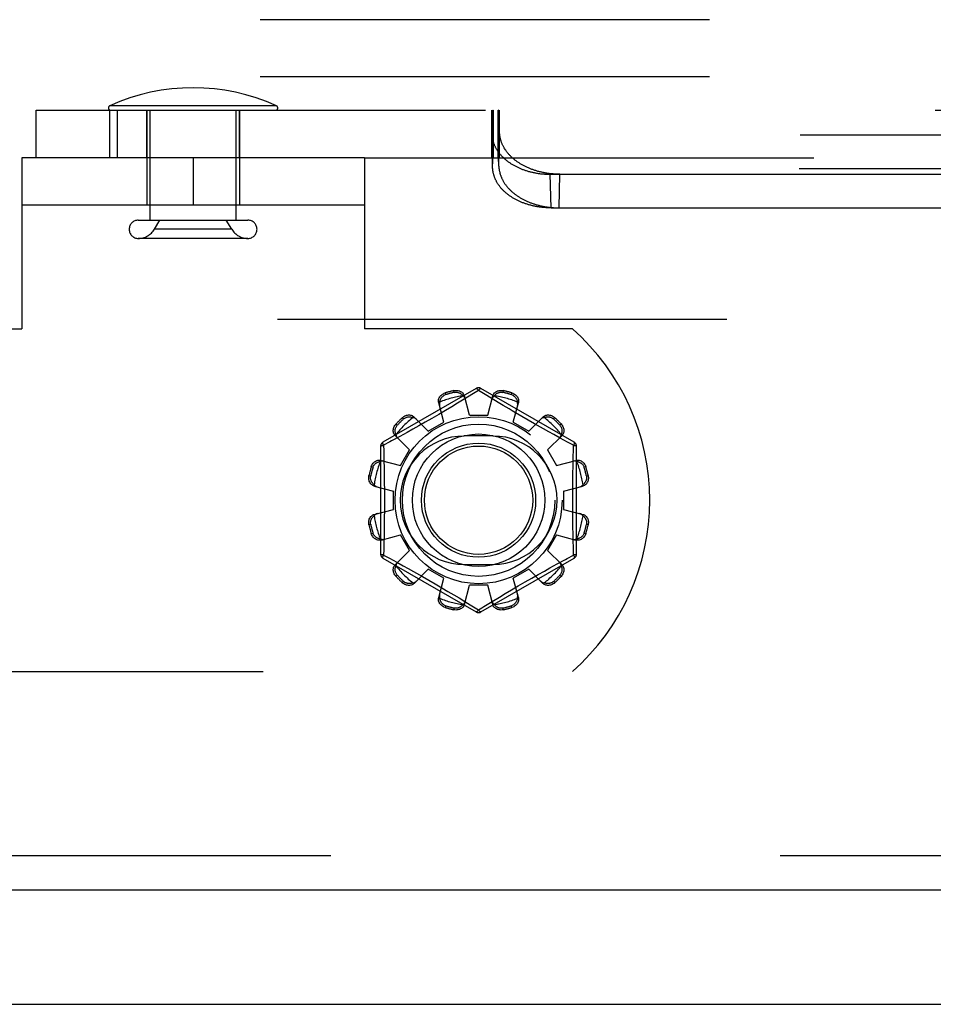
# Model space of a CAD drawing. Header units: inches. Extents: x 0 to 179, y 0 to 116.
# Tile 50 of 234: x 37.75 to 39.75, y 33.38 to 35.53. Entities that reach past the tile are written whole.
import ezdxf

# ---------------------------------------------------------------- set-up
doc = ezdxf.new("R2010")
doc.units = ezdxf.units.IN
doc.header["$LTSCALE"] = 9.842105
doc.header["$MEASUREMENT"] = 0
doc.linetypes.add('HIDDEN', pattern=[0.2, 0.1, -0.1])
doc.layers.get('0').update_dxf_attribs({"linetype": 'CONTINUOUS'})
for name, color, linetype in [('DEFAULT_2', 8, 'HIDDEN'), ('LEFTHAND_DOOR_ASSEMBLY', 7, 'CONTINUOUS'), ('SUBPANEL', 7, 'CONTINUOUS')]:
    doc.layers.add(name, color=color, linetype=linetype)

msp = doc.modelspace()

# ---------------------------------------------------------------- linework, layer by layer
at = {"color": 7, "linetype": 'Continuous'}
msp.add_line((32.7465, 33.3753), (80.6425, 33.3753), dxfattribs=at)
at = {"layer": 'DEFAULT_2', "color": 8, "linetype": 'HIDDEN'}
for p, q in [((38.315, 35.3429), (37.9498, 35.3429)), ((37.7886, 35.3333), (47.349, 35.3333)), ((37.7886, 35.2293), (37.7886, 35.3333)), ((37.9497, 35.3333), (37.9497, 35.2293)), ((37.9662, 35.3333), (37.9662, 35.2293)), ((38.0309, 35.2293), (38.0309, 35.3333)), ((38.0309, 35.3333), (38.0309, 35.2293)), ((38.0384, 35.0926), (38.0384, 35.3333)), ((38.2264, 35.0926), (38.2264, 35.3333)), ((38.2339, 35.3333), (38.2339, 35.2293)), ((38.2339, 35.2293), (38.2339, 35.3333)), ((38.7858, 35.3333), (38.7858, 35.2293)), ((38.7878, 35.3191), (38.7879, 35.3216)), ((38.7879, 35.3216), (38.788, 35.3232)), ((38.788, 35.3232), (38.7881, 35.3246)), ((38.7881, 35.3246), (38.7882, 35.3259)), ((38.7886, 35.3333), (38.7886, 35.2293)), ((38.7894, 35.2293), (38.7894, 35.3333)), ((38.7896, 35.3333), (38.7896, 35.2293)), ((38.7995, 35.3333), (38.7995, 35.2293)), ((38.8005, 35.3333), (38.8005, 35.2293)), ((38.8007, 35.2293), (38.8007, 35.3333)), ((38.8018, 35.3266), (38.8017, 35.3277)), ((38.8019, 35.3253), (38.8018, 35.3266)), ((38.802, 35.3239), (38.8019, 35.3253)), ((38.8021, 35.3224), (38.802, 35.3239)), ((38.8023, 35.32), (38.8021, 35.3224)), ((38.8023, 35.3333), (38.8023, 35.2293)), ((38.8024, 35.3173), (38.8023, 35.32)), ((38.7868, 35.2937), (38.7871, 35.3018)), ((38.7871, 35.3018), (38.7873, 35.3079)), ((38.7873, 35.3079), (38.7875, 35.3123)), ((38.7875, 35.3123), (38.7876, 35.3163)), ((38.7876, 35.3163), (38.7878, 35.3191)), ((38.8025, 35.3144), (38.8024, 35.3173)), ((38.8027, 35.3101), (38.8025, 35.3144)), ((38.8029, 35.3043), (38.8027, 35.3101)), ((38.8032, 35.2965), (38.8029, 35.3043)), ((38.7866, 35.2849), (38.7868, 35.2937)), ((38.7882, 35.2111), (38.7866, 35.2849)), ((38.7866, 35.2849), (38.7866, 35.2821)), ((38.7882, 35.2083), (38.7866, 35.2821)), ((46.3509, 35.2788), (38.7868, 35.2788)), ((38.8019, 35.2111), (38.8035, 35.2849)), ((38.8033, 35.2923), (38.8032, 35.2965)), ((38.8035, 35.2849), (38.8033, 35.2923)), ((38.5075, 35.2293), (37.7575, 35.2293)), ((37.7575, 35.2293), (37.7575, 34.8543)), ((38.031, 35.2293), (38.031, 35.1253)), ((38.1325, 35.2293), (38.1325, 35.1253)), ((38.234, 35.2293), (38.234, 35.1253)), ((38.5075, 35.2293), (47.349, 35.2293)), ((38.5075, 35.2293), (38.5075, 34.8543)), ((38.7882, 35.2111), (38.7883, 35.2149)), ((38.7883, 35.2149), (38.7884, 35.2177)), ((38.7884, 35.2177), (38.7885, 35.2201)), ((38.7885, 35.2201), (38.7886, 35.2218)), ((38.7886, 35.2218), (38.7887, 35.2233)), ((38.7887, 35.2233), (38.7887, 35.2242)), ((38.8013, 35.2255), (38.8012, 35.2262)), ((38.8013, 35.2247), (38.8013, 35.2255)), ((38.8014, 35.2238), (38.8013, 35.2247)), ((38.8015, 35.2228), (38.8014, 35.2238)), ((38.8015, 35.2213), (38.8015, 35.2228)), ((38.8016, 35.2195), (38.8015, 35.2213)), ((38.8017, 35.217), (38.8016, 35.2195)), ((38.8018, 35.2135), (38.8017, 35.217)), ((38.8019, 35.2111), (38.8018, 35.2135)), ((38.7882, 35.2085), (38.7882, 35.2111)), ((46.3492, 35.2052), (38.7884, 35.2052)), ((38.9146, 35.1931), (46.2231, 35.1931)), ((38.9162, 35.1195), (38.9146, 35.1931)), ((38.9339, 35.1195), (38.9355, 35.1931)), ((38.5075, 35.1253), (37.7575, 35.1253)), ((38.9162, 35.1195), (46.2215, 35.1195)), ((38.0124, 35.0926), (38.2524, 35.0926)), ((38.0476, 35.0726), (38.0596, 35.0926)), ((38.2171, 35.0726), (38.2051, 35.0926)), ((38.2171, 35.0726), (38.0476, 35.0726)), ((38.2524, 35.0526), (38.0124, 35.0526)), ((55.0485, 34.8753), (34.4445, 34.8753)), ((37.3017, 34.8543), (37.7575, 34.8543)), ((38.9632, 34.8543), (38.5075, 34.8543)), ((38.7525, 34.7241), (38.548, 34.6061)), ((38.7043, 34.7155), (38.7033, 34.7193)), ((38.7575, 34.7195), (38.7226, 34.6983)), ((38.7722, 34.7106), (38.7575, 34.7195)), ((38.967, 34.6061), (38.7625, 34.7241)), ((38.8116, 34.7193), (38.8106, 34.7155)), ((38.6844, 34.7142), (38.6854, 34.7105)), ((38.7226, 34.6983), (38.7114, 34.6915)), ((38.7375, 34.6653), (38.7264, 34.7076)), ((38.7851, 34.7027), (38.7722, 34.7106)), ((38.7775, 34.6653), (38.7885, 34.7076)), ((38.8002, 34.6935), (38.7851, 34.7027)), ((38.8295, 34.7105), (38.8305, 34.7142)), ((38.6818, 34.6504), (38.6702, 34.6925)), ((38.6851, 34.6758), (38.6704, 34.6672)), ((38.6989, 34.684), (38.6851, 34.6758)), ((38.7114, 34.6915), (38.6989, 34.684)), ((38.8117, 34.6866), (38.8002, 34.6935)), ((38.8244, 34.6791), (38.8117, 34.6866)), ((38.8331, 34.6504), (38.8447, 34.6925)), ((38.5933, 34.6573), (38.5906, 34.6601)), ((38.6471, 34.6304), (38.6165, 34.6615)), ((38.6555, 34.6585), (38.6407, 34.65)), ((38.6704, 34.6672), (38.6555, 34.6585)), ((38.7375, 34.6653), (38.7775, 34.6653)), ((38.8664, 34.6545), (38.8522, 34.6627)), ((38.8802, 34.6466), (38.8664, 34.6545)), ((38.8678, 34.6304), (38.8984, 34.6615)), ((38.9244, 34.6601), (38.9216, 34.6573)), ((38.5767, 34.6462), (38.5795, 34.6435)), ((38.6133, 34.6346), (38.6011, 34.6278)), ((38.6266, 34.642), (38.6133, 34.6346)), ((38.6407, 34.65), (38.6266, 34.642)), ((38.6471, 34.6304), (38.6818, 34.6504)), ((38.8331, 34.6504), (38.8678, 34.6304)), ((38.9115, 34.629), (38.8997, 34.6356)), ((38.9354, 34.6435), (38.9382, 34.6462)), ((38.6064, 34.5897), (38.5753, 34.6203)), ((38.6011, 34.6278), (38.5851, 34.6189)), ((38.7887, 34.62), (38.7262, 34.62)), ((38.9085, 34.5897), (38.9396, 34.6203)), ((38.9223, 34.6231), (38.9115, 34.629)), ((38.9365, 34.6153), (38.9223, 34.6231)), ((38.9524, 34.6066), (38.9365, 34.6153)), ((38.543, 34.5974), (38.543, 34.3613)), ((38.5633, 34.607), (38.5495, 34.5995)), ((38.5495, 34.5995), (38.5497, 34.5877)), ((38.5864, 34.555), (38.6064, 34.5897)), ((38.9085, 34.5897), (38.9285, 34.555)), ((38.9655, 34.5995), (38.9524, 34.6066)), ((38.972, 34.3613), (38.972, 34.5974)), ((38.5443, 34.5666), (38.5864, 34.555)), ((38.9285, 34.555), (38.9706, 34.5666)), ((38.5263, 34.5514), (38.5226, 34.5524)), ((38.9924, 34.5524), (38.9886, 34.5514)), ((38.5175, 34.5335), (38.5213, 34.5325)), ((38.9936, 34.5325), (38.9974, 34.5335)), ((38.5292, 34.5104), (38.5715, 34.4993)), ((38.9435, 34.4993), (38.9857, 34.5104)), ((38.5715, 34.4593), (38.5715, 34.4993)), ((38.9435, 34.4993), (38.9435, 34.4593)), ((38.5292, 34.4483), (38.5715, 34.4593)), ((38.9435, 34.4593), (38.9857, 34.4483)), ((38.5213, 34.4262), (38.5175, 34.4252)), ((38.9974, 34.4252), (38.9936, 34.4262)), ((38.5226, 34.4063), (38.5263, 34.4073)), ((38.5443, 34.3921), (38.5864, 34.4037)), ((38.6064, 34.369), (38.5864, 34.4037)), ((38.9285, 34.4037), (38.9085, 34.369)), ((38.9285, 34.4037), (38.9706, 34.3921)), ((38.9886, 34.4073), (38.9924, 34.4063)), ((38.9655, 34.3592), (38.9652, 34.371)), ((38.548, 34.3526), (38.7525, 34.2346)), ((38.5495, 34.3592), (38.5626, 34.3521)), ((38.5626, 34.3521), (38.5785, 34.3434)), ((38.5753, 34.3384), (38.6064, 34.369)), ((38.7625, 34.2346), (38.967, 34.3526)), ((38.9396, 34.3384), (38.9085, 34.369)), ((38.9516, 34.3517), (38.9655, 34.3592)), ((38.5785, 34.3434), (38.5926, 34.3356)), ((38.5926, 34.3356), (38.6034, 34.3297)), ((38.6034, 34.3297), (38.6152, 34.3231)), ((38.6165, 34.2972), (38.6471, 34.3283)), ((38.6818, 34.3083), (38.6471, 34.3283)), ((38.7262, 34.3387), (38.7887, 34.3387)), ((38.8678, 34.3283), (38.8331, 34.3083)), ((38.8984, 34.2972), (38.8678, 34.3283)), ((38.9016, 34.3241), (38.9138, 34.3309)), ((38.9138, 34.3309), (38.9298, 34.3398)), ((38.5795, 34.3152), (38.5767, 34.3124)), ((38.6347, 34.3121), (38.6485, 34.3042)), ((38.6702, 34.2662), (38.6818, 34.3083)), ((38.8447, 34.2662), (38.8331, 34.3083)), ((38.8594, 34.3002), (38.8742, 34.3087)), ((38.8742, 34.3087), (38.8883, 34.3167)), ((38.8883, 34.3167), (38.9016, 34.3241)), ((38.9382, 34.3124), (38.9354, 34.3152)), ((38.5906, 34.2986), (38.5933, 34.3014)), ((38.6485, 34.3042), (38.6627, 34.296)), ((38.6627, 34.296), (38.6769, 34.2877)), ((38.6769, 34.2877), (38.6905, 34.2796)), ((38.7264, 34.2511), (38.7375, 34.2933)), ((38.7775, 34.2933), (38.7375, 34.2933)), ((38.7885, 34.2511), (38.7775, 34.2933)), ((38.8298, 34.2829), (38.8445, 34.2915)), ((38.8445, 34.2915), (38.8594, 34.3002)), ((38.9216, 34.3014), (38.9244, 34.2986)), ((38.6905, 34.2796), (38.7032, 34.2721)), ((38.7032, 34.2721), (38.7147, 34.2652)), ((38.7147, 34.2652), (38.7298, 34.256)), ((38.7872, 34.2573), (38.8036, 34.2672)), ((38.8036, 34.2672), (38.8161, 34.2747)), ((38.8161, 34.2747), (38.8298, 34.2829)), ((38.6854, 34.2482), (38.6844, 34.2444)), ((38.7033, 34.2394), (38.7043, 34.2432)), ((38.7298, 34.256), (38.7427, 34.2481)), ((38.7427, 34.2481), (38.7575, 34.2392)), ((38.769, 34.2462), (38.7872, 34.2573)), ((38.8106, 34.2432), (38.8116, 34.2394)), ((38.8305, 34.2444), (38.8295, 34.2482)), ((37.3017, 34.1043), (38.9632, 34.1043))]:
    msp.add_line(p, q, dxfattribs=at)
for points in [[(38.7882, 35.3259), (38.7883, 35.3272), (38.7884, 35.3277), (38.7884, 35.3283), (38.7885, 35.3288), (38.7885, 35.3293), (38.7886, 35.3298), (38.7886, 35.3302), (38.7887, 35.3306), (38.7887, 35.331), (38.7888, 35.3313), (38.7888, 35.3316), (38.7888, 35.3319), (38.7889, 35.3322), (38.7889, 35.3324), (38.789, 35.3327), (38.789, 35.3328), (38.7891, 35.333), (38.7891, 35.3331), (38.7892, 35.3332), (38.7893, 35.3333), (38.7893, 35.3333), (38.7894, 35.3333)], [(38.8017, 35.3277), (38.8017, 35.3283), (38.8016, 35.3288), (38.8016, 35.3293), (38.8015, 35.3298), (38.8015, 35.3302), (38.8014, 35.3306), (38.8014, 35.331), (38.8013, 35.3313), (38.8013, 35.3316), (38.8012, 35.3319), (38.8012, 35.3322), (38.8011, 35.3324), (38.8011, 35.3327), (38.801, 35.3328), (38.801, 35.333), (38.8009, 35.3331), (38.8009, 35.3332), (38.8008, 35.3333), (38.8008, 35.3333), (38.8007, 35.3333)], [(38.7866, 35.2821), (38.7866, 35.2819), (38.7866, 35.2808), (38.7867, 35.2798), (38.7868, 35.2788)], [(38.7868, 35.2788), (38.7869, 35.2775), (38.787, 35.2762), (38.7872, 35.275), (38.7873, 35.2737), (38.7875, 35.2724), (38.7878, 35.2712), (38.788, 35.2699), (38.7883, 35.2686), (38.7886, 35.2674), (38.789, 35.2661), (38.7893, 35.2649), (38.7897, 35.2636), (38.7901, 35.2624), (38.7905, 35.2611), (38.791, 35.2599), (38.7915, 35.2587), (38.792, 35.2575), (38.7925, 35.2562), (38.793, 35.255), (38.7936, 35.2538), (38.7942, 35.2526), (38.7948, 35.2514), (38.7955, 35.2502), (38.7962, 35.2491), (38.7969, 35.2479), (38.7976, 35.2467), (38.7983, 35.2456), (38.7991, 35.2444), (38.7999, 35.2433), (38.8007, 35.2421), (38.8015, 35.241), (38.8023, 35.2399), (38.8032, 35.2388), (38.8041, 35.2377), (38.805, 35.2366), (38.806, 35.2355), (38.8069, 35.2344), (38.8079, 35.2334), (38.8089, 35.2323), (38.8099, 35.2313), (38.811, 35.2302), (38.8121, 35.2292), (38.8131, 35.2282), (38.8143, 35.2272), (38.8154, 35.2262), (38.8165, 35.2252), (38.8177, 35.2243), (38.8189, 35.2233), (38.8201, 35.2224), (38.8213, 35.2214), (38.8225, 35.2205), (38.8238, 35.2196), (38.8251, 35.2187), (38.8264, 35.2178), (38.8277, 35.217), (38.829, 35.2161), (38.8303, 35.2153), (38.8317, 35.2145), (38.8331, 35.2136), (38.8345, 35.2128), (38.8359, 35.2121), (38.8373, 35.2113), (38.8388, 35.2105), (38.8402, 35.2098), (38.8417, 35.2091), (38.8432, 35.2083), (38.8447, 35.2076), (38.8462, 35.207), (38.8477, 35.2063), (38.8493, 35.2056), (38.8508, 35.205), (38.8524, 35.2044), (38.854, 35.2038), (38.8555, 35.2032), (38.8572, 35.2026), (38.8588, 35.202), (38.8604, 35.2015), (38.862, 35.201), (38.8637, 35.2005), (38.8653, 35.2), (38.867, 35.1995), (38.8687, 35.199), (38.8704, 35.1986), (38.8721, 35.1982), (38.8738, 35.1978), (38.8755, 35.1974), (38.8772, 35.197), (38.8789, 35.1966), (38.8807, 35.1963), (38.8824, 35.196), (38.8841, 35.1956), (38.8859, 35.1954), (38.8877, 35.1951), (38.8894, 35.1948), (38.8912, 35.1946), (38.893, 35.1944), (38.8948, 35.1942), (38.8965, 35.194), (38.8983, 35.1938), (38.9001, 35.1937), (38.9019, 35.1935), (38.9037, 35.1934), (38.9055, 35.1933), (38.9073, 35.1932), (38.9091, 35.1932), (38.9109, 35.1931), (38.9127, 35.1931), (38.9146, 35.1931)], [(38.8039, 35.2788), (38.8038, 35.2798), (38.8037, 35.2808), (38.8036, 35.2819), (38.8036, 35.2829), (38.8035, 35.2839), (38.8035, 35.2849)], [(38.9355, 35.1931), (38.9337, 35.1931), (38.9319, 35.1931), (38.9301, 35.1932), (38.9282, 35.1932), (38.9264, 35.1933), (38.9246, 35.1934), (38.9228, 35.1935), (38.921, 35.1937), (38.9192, 35.1938), (38.9174, 35.194), (38.9156, 35.1942), (38.9138, 35.1944), (38.9121, 35.1946), (38.9103, 35.1948), (38.9085, 35.1951), (38.9067, 35.1954), (38.905, 35.1956), (38.9032, 35.196), (38.9014, 35.1963), (38.8997, 35.1966), (38.8979, 35.197), (38.8962, 35.1974), (38.8945, 35.1978), (38.8928, 35.1982), (38.891, 35.1986), (38.8893, 35.199), (38.8876, 35.1995), (38.886, 35.2), (38.8843, 35.2005), (38.8826, 35.201), (38.8809, 35.2015), (38.8793, 35.202), (38.8777, 35.2026), (38.876, 35.2032), (38.8744, 35.2038), (38.8728, 35.2044), (38.8712, 35.205), (38.8696, 35.2056), (38.8681, 35.2063), (38.8665, 35.207), (38.865, 35.2076), (38.8634, 35.2083), (38.8619, 35.2091), (38.8604, 35.2098), (38.8589, 35.2105), (38.8574, 35.2113), (38.856, 35.2121), (38.8545, 35.2128), (38.8531, 35.2136), (38.8517, 35.2145), (38.8503, 35.2153), (38.8489, 35.2161), (38.8476, 35.217), (38.8462, 35.2178), (38.8449, 35.2187), (38.8436, 35.2196), (38.8423, 35.2205), (38.841, 35.2214), (38.8397, 35.2224), (38.8385, 35.2233), (38.8372, 35.2243), (38.836, 35.2252), (38.8349, 35.2262), (38.8337, 35.2272), (38.8325, 35.2282), (38.8314, 35.2292), (38.8303, 35.2302), (38.8292, 35.2313), (38.8281, 35.2323), (38.8271, 35.2334), (38.8261, 35.2344), (38.825, 35.2355), (38.8241, 35.2366), (38.8231, 35.2377), (38.8221, 35.2388), (38.8212, 35.2399), (38.8203, 35.241), (38.8194, 35.2421), (38.8186, 35.2433), (38.8178, 35.2444), (38.8169, 35.2456), (38.8161, 35.2467), (38.8154, 35.2479), (38.8146, 35.2491), (38.8139, 35.2502), (38.8132, 35.2514), (38.8125, 35.2526), (38.8119, 35.2538), (38.8113, 35.255), (38.8107, 35.2562), (38.8101, 35.2575), (38.8095, 35.2587), (38.809, 35.2599), (38.8085, 35.2611), (38.808, 35.2624), (38.8075, 35.2636), (38.8071, 35.2649), (38.8067, 35.2661), (38.8063, 35.2674), (38.8059, 35.2686), (38.8056, 35.2699), (38.8053, 35.2712), (38.805, 35.2724), (38.8047, 35.2737), (38.8045, 35.275), (38.8043, 35.2762), (38.8041, 35.2775), (38.8039, 35.2788)], [(38.7887, 35.2242), (38.7888, 35.2251), (38.7888, 35.2255)], [(38.7888, 35.2255), (38.7889, 35.2262), (38.7889, 35.2265), (38.7889, 35.2269), (38.7889, 35.2272), (38.789, 35.2274), (38.789, 35.2277), (38.789, 35.2279), (38.789, 35.2282), (38.7891, 35.2284), (38.7891, 35.2286), (38.7891, 35.2287), (38.7892, 35.2289), (38.7892, 35.229), (38.7892, 35.2291), (38.7892, 35.2292), (38.7893, 35.2293), (38.7893, 35.2293), (38.7893, 35.2293), (38.7894, 35.2293)], [(38.8012, 35.2262), (38.8012, 35.2265), (38.8012, 35.2269), (38.8012, 35.2272), (38.8011, 35.2274), (38.8011, 35.2277), (38.8011, 35.2279), (38.8011, 35.2282), (38.801, 35.2284), (38.801, 35.2286), (38.801, 35.2287), (38.8009, 35.2289), (38.8009, 35.229), (38.8009, 35.2291), (38.8009, 35.2292), (38.8008, 35.2293), (38.8008, 35.2293), (38.8008, 35.2293), (38.8007, 35.2293)], [(38.7884, 35.2052), (38.7883, 35.206), (38.7883, 35.2068), (38.7882, 35.2075), (38.7882, 35.2083)], [(38.9162, 35.1195), (38.9144, 35.1196), (38.9125, 35.1196), (38.9107, 35.1196), (38.9089, 35.1197), (38.9071, 35.1198), (38.9053, 35.1199), (38.9035, 35.12), (38.9017, 35.1201), (38.8999, 35.1203), (38.8982, 35.1204), (38.8964, 35.1206), (38.8946, 35.1208), (38.8928, 35.121), (38.891, 35.1213), (38.8893, 35.1215), (38.8875, 35.1218), (38.8858, 35.1221), (38.884, 35.1224), (38.8823, 35.1227), (38.8805, 35.1231), (38.8788, 35.1234), (38.8771, 35.1238), (38.8754, 35.1242), (38.8737, 35.1246), (38.872, 35.1251), (38.8703, 35.1255), (38.8686, 35.126), (38.8669, 35.1264), (38.8653, 35.1269), (38.8636, 35.1274), (38.862, 35.128), (38.8604, 35.1285), (38.8588, 35.1291), (38.8572, 35.1296), (38.8556, 35.1302), (38.854, 35.1308), (38.8524, 35.1315), (38.8509, 35.1321), (38.8493, 35.1328), (38.8478, 35.1334), (38.8463, 35.1341), (38.8448, 35.1348), (38.8433, 35.1355), (38.8418, 35.1362), (38.8404, 35.137), (38.8389, 35.1377), (38.8375, 35.1385), (38.8361, 35.1393), (38.8347, 35.1401), (38.8333, 35.1409), (38.832, 35.1417), (38.8306, 35.1426), (38.8293, 35.1434), (38.828, 35.1443), (38.8267, 35.1452), (38.8254, 35.1461), (38.8241, 35.147), (38.8229, 35.1479), (38.8217, 35.1488), (38.8205, 35.1498), (38.8193, 35.1507), (38.8181, 35.1517), (38.817, 35.1527), (38.8159, 35.1537), (38.8148, 35.1547), (38.8137, 35.1557), (38.8126, 35.1567), (38.8116, 35.1577), (38.8105, 35.1588), (38.8095, 35.1598), (38.8086, 35.1609), (38.8076, 35.162), (38.8066, 35.163), (38.8057, 35.1641), (38.8048, 35.1652), (38.804, 35.1663), (38.8031, 35.1675), (38.8023, 35.1686), (38.8015, 35.1697), (38.8007, 35.1709), (38.7999, 35.172), (38.7992, 35.1732), (38.7985, 35.1743), (38.7978, 35.1755), (38.7971, 35.1767), (38.7965, 35.1779), (38.7958, 35.1791), (38.7952, 35.1803), (38.7947, 35.1815), (38.7941, 35.1827), (38.7936, 35.1839), (38.7931, 35.1851), (38.7926, 35.1864), (38.7921, 35.1876), (38.7917, 35.1888), (38.7913, 35.1901), (38.7909, 35.1913), (38.7906, 35.1926), (38.7902, 35.1938), (38.7899, 35.1951), (38.7896, 35.1964), (38.7894, 35.1976), (38.7892, 35.1989), (38.789, 35.2001), (38.7888, 35.2014), (38.7886, 35.2027), (38.7885, 35.204), (38.7884, 35.2052)], [(38.8019, 35.2111), (38.8019, 35.2104), (38.8019, 35.2097), (38.802, 35.209), (38.802, 35.2083), (38.8021, 35.2075), (38.8022, 35.2068), (38.8022, 35.206), (38.8023, 35.2052)], [(38.8023, 35.2052), (38.8025, 35.204), (38.8027, 35.2027), (38.8029, 35.2014), (38.8031, 35.2001), (38.8034, 35.1989), (38.8037, 35.1976), (38.804, 35.1964), (38.8043, 35.1951), (38.8047, 35.1938), (38.8051, 35.1926), (38.8055, 35.1913), (38.8059, 35.1901), (38.8064, 35.1888), (38.8069, 35.1876), (38.8074, 35.1864), (38.8079, 35.1851), (38.8085, 35.1839), (38.809, 35.1827), (38.8096, 35.1815), (38.8103, 35.1803), (38.8109, 35.1791), (38.8116, 35.1779), (38.8123, 35.1767), (38.813, 35.1755), (38.8138, 35.1743), (38.8145, 35.1732), (38.8153, 35.172), (38.8161, 35.1709), (38.817, 35.1697), (38.8178, 35.1686), (38.8187, 35.1675), (38.8196, 35.1663), (38.8205, 35.1652), (38.8215, 35.1641), (38.8224, 35.163), (38.8234, 35.162), (38.8244, 35.1609), (38.8255, 35.1598), (38.8265, 35.1588), (38.8276, 35.1577), (38.8287, 35.1567), (38.8298, 35.1557), (38.8309, 35.1547), (38.8321, 35.1537), (38.8332, 35.1527), (38.8344, 35.1517), (38.8356, 35.1507), (38.8369, 35.1498), (38.8381, 35.1488), (38.8394, 35.1479), (38.8406, 35.147), (38.8419, 35.1461), (38.8433, 35.1452), (38.8446, 35.1443), (38.8459, 35.1434), (38.8473, 35.1426), (38.8487, 35.1417), (38.8501, 35.1409), (38.8515, 35.1401), (38.8529, 35.1393), (38.8544, 35.1385), (38.8558, 35.1377), (38.8573, 35.137), (38.8588, 35.1362), (38.8603, 35.1355), (38.8618, 35.1348), (38.8633, 35.1341), (38.8649, 35.1334), (38.8665, 35.1328), (38.868, 35.1321), (38.8696, 35.1315), (38.8712, 35.1308), (38.8728, 35.1302), (38.8744, 35.1296), (38.876, 35.1291), (38.8777, 35.1285), (38.8793, 35.128), (38.881, 35.1274), (38.8827, 35.1269), (38.8843, 35.1264), (38.886, 35.126), (38.8877, 35.1255), (38.8894, 35.1251), (38.8912, 35.1246), (38.8929, 35.1242), (38.8946, 35.1238), (38.8963, 35.1234), (38.8981, 35.1231), (38.8998, 35.1227), (38.9016, 35.1224), (38.9034, 35.1221), (38.9051, 35.1218), (38.9069, 35.1215), (38.9087, 35.1213), (38.9105, 35.121), (38.9122, 35.1208), (38.914, 35.1206), (38.9158, 35.1204), (38.9176, 35.1203), (38.9194, 35.1201), (38.9212, 35.12), (38.923, 35.1199), (38.9248, 35.1198), (38.9266, 35.1197), (38.9284, 35.1196), (38.9303, 35.1196), (38.9321, 35.1196), (38.9339, 35.1195)], [(38.7033, 34.7193), (38.7054, 34.7197), (38.7076, 34.7199), (38.7098, 34.7198), (38.712, 34.7196), (38.7141, 34.7191), (38.7161, 34.7185), (38.718, 34.7176), (38.7198, 34.7166), (38.7214, 34.7154), (38.7228, 34.7141), (38.7241, 34.7126), (38.7251, 34.711), (38.7259, 34.7093), (38.7264, 34.7076)], [(38.7043, 34.7155), (38.706, 34.7158), (38.7076, 34.7159), (38.7091, 34.7159), (38.7105, 34.7157), (38.7118, 34.7155), (38.713, 34.7152), (38.7142, 34.7148), (38.7152, 34.7144), (38.7162, 34.7139), (38.7172, 34.7134), (38.7181, 34.7128), (38.719, 34.7122), (38.7198, 34.7116), (38.7206, 34.711), (38.7214, 34.7103), (38.7221, 34.7096), (38.7229, 34.7088), (38.7235, 34.708)], [(38.7525, 34.7241), (38.7528, 34.7242), (38.7532, 34.7241), (38.7538, 34.7237), (38.7544, 34.7232), (38.7551, 34.7225), (38.7559, 34.7217), (38.7567, 34.7207), (38.7575, 34.7195)], [(38.7575, 34.7195), (38.7582, 34.7207), (38.759, 34.7217), (38.7598, 34.7225), (38.7605, 34.7232), (38.7611, 34.7237), (38.7617, 34.7241), (38.7621, 34.7242), (38.7625, 34.7241)], [(38.7885, 34.7076), (38.789, 34.7093), (38.7898, 34.711), (38.7909, 34.7126), (38.7921, 34.7141), (38.7935, 34.7154), (38.7952, 34.7166), (38.7969, 34.7176), (38.7988, 34.7185), (38.8008, 34.7191), (38.8029, 34.7196), (38.8051, 34.7198), (38.8073, 34.7199), (38.8095, 34.7197), (38.8116, 34.7193)], [(38.7914, 34.708), (38.7921, 34.7088), (38.7928, 34.7096), (38.7935, 34.7103), (38.7943, 34.711), (38.7951, 34.7116), (38.796, 34.7123), (38.7968, 34.7128), (38.7977, 34.7134), (38.7987, 34.7139), (38.7997, 34.7144), (38.8008, 34.7148), (38.8019, 34.7152), (38.8031, 34.7155), (38.8044, 34.7157), (38.8058, 34.7159), (38.8073, 34.7159), (38.8089, 34.7158), (38.8106, 34.7155)], [(38.6702, 34.6925), (38.6698, 34.6943), (38.6697, 34.6961), (38.6698, 34.698), (38.6701, 34.7), (38.6707, 34.7018), (38.6715, 34.7037), (38.6725, 34.7054), (38.6737, 34.7071), (38.6751, 34.7087), (38.6767, 34.7101), (38.6785, 34.7114), (38.6804, 34.7126), (38.6823, 34.7135), (38.6844, 34.7142)], [(38.6725, 34.6944), (38.672, 34.6928), (38.6718, 34.6913), (38.6716, 34.6898), (38.6717, 34.6883), (38.6718, 34.6868), (38.6722, 34.6854)], [(38.6725, 34.6944), (38.6727, 34.6954), (38.6729, 34.6964), (38.6732, 34.6974), (38.6736, 34.6984), (38.6739, 34.6993), (38.6743, 34.7003), (38.6748, 34.7012), (38.6753, 34.7022), (38.6759, 34.7031), (38.6765, 34.704), (38.6772, 34.7049), (38.678, 34.7058), (38.6789, 34.7067), (38.6799, 34.7075), (38.6811, 34.7084), (38.6824, 34.7092), (38.6838, 34.7099), (38.6854, 34.7105)], [(38.7283, 34.7004), (38.7279, 34.7018), (38.7273, 34.7032), (38.7266, 34.7045), (38.7257, 34.7057), (38.7247, 34.7069), (38.7235, 34.708)], [(38.7914, 34.708), (38.7902, 34.7069), (38.7892, 34.7057), (38.7884, 34.7045), (38.7876, 34.7032), (38.787, 34.7018), (38.7866, 34.7004)], [(38.8295, 34.7105), (38.8311, 34.7099), (38.8325, 34.7092), (38.8338, 34.7084), (38.835, 34.7075), (38.836, 34.7067), (38.8369, 34.7058), (38.8377, 34.7049), (38.8384, 34.704), (38.839, 34.7031), (38.8396, 34.7021), (38.8401, 34.7012), (38.8406, 34.7003), (38.841, 34.6993), (38.8414, 34.6984), (38.8417, 34.6974), (38.842, 34.6964), (38.8422, 34.6954), (38.8424, 34.6944)], [(38.8305, 34.7142), (38.8326, 34.7135), (38.8345, 34.7126), (38.8365, 34.7114), (38.8382, 34.7101), (38.8398, 34.7087), (38.8412, 34.7071), (38.8425, 34.7054), (38.8434, 34.7037), (38.8442, 34.7018), (38.8448, 34.7), (38.8451, 34.698), (38.8452, 34.6961), (38.8451, 34.6943), (38.8447, 34.6925)], [(38.8428, 34.6854), (38.8431, 34.6868), (38.8432, 34.6883), (38.8433, 34.6898), (38.8431, 34.6913), (38.8429, 34.6928), (38.8424, 34.6944)], [(38.8522, 34.6627), (38.8381, 34.671), (38.8311, 34.6751), (38.8244, 34.6791)], [(38.5906, 34.6601), (38.5922, 34.6615), (38.594, 34.6627), (38.596, 34.6638), (38.598, 34.6647), (38.6, 34.6653), (38.6021, 34.6658), (38.6042, 34.666), (38.6062, 34.666), (38.6082, 34.6658), (38.6101, 34.6653), (38.6119, 34.6646), (38.6136, 34.6637), (38.6151, 34.6627), (38.6165, 34.6615)], [(38.5933, 34.6573), (38.5947, 34.6584), (38.596, 34.6593), (38.5973, 34.66), (38.5986, 34.6606), (38.5999, 34.661), (38.6011, 34.6614), (38.6023, 34.6616), (38.6034, 34.6618), (38.6045, 34.6619), (38.6056, 34.6619), (38.6066, 34.6619), (38.6077, 34.6618), (38.6087, 34.6617), (38.6097, 34.6615), (38.6107, 34.6613), (38.6118, 34.6611), (38.6128, 34.6608), (38.6137, 34.6604)], [(38.6217, 34.6562), (38.6206, 34.6572), (38.6194, 34.6581), (38.6181, 34.6589), (38.6167, 34.6595), (38.6153, 34.66), (38.6137, 34.6604)], [(38.9012, 34.6604), (38.8996, 34.66), (38.8982, 34.6595), (38.8968, 34.6589), (38.8955, 34.6581), (38.8943, 34.6572), (38.8932, 34.6562)], [(38.8984, 34.6615), (38.8998, 34.6627), (38.9013, 34.6637), (38.903, 34.6646), (38.9048, 34.6653), (38.9068, 34.6658), (38.9087, 34.666), (38.9108, 34.666), (38.9128, 34.6658), (38.9149, 34.6653), (38.9169, 34.6647), (38.9189, 34.6638), (38.9209, 34.6627), (38.9227, 34.6615), (38.9244, 34.6601)], [(38.9012, 34.6604), (38.9022, 34.6608), (38.9032, 34.6611), (38.9042, 34.6613), (38.9052, 34.6615), (38.9062, 34.6617), (38.9073, 34.6618), (38.9083, 34.6619), (38.9093, 34.6619), (38.9104, 34.6619), (38.9115, 34.6618), (38.9127, 34.6616), (38.9139, 34.6614), (38.9151, 34.661), (38.9163, 34.6606), (38.9176, 34.66), (38.9189, 34.6593), (38.9203, 34.6584), (38.9216, 34.6573)], [(38.5753, 34.6203), (38.5741, 34.6217), (38.5731, 34.6232), (38.5722, 34.6249), (38.5715, 34.6267), (38.571, 34.6286), (38.5708, 34.6306), (38.5708, 34.6326), (38.571, 34.6347), (38.5715, 34.6368), (38.5721, 34.6388), (38.573, 34.6408), (38.5741, 34.6428), (38.5753, 34.6446), (38.5767, 34.6462)], [(38.5764, 34.6231), (38.576, 34.6241), (38.5757, 34.6251), (38.5755, 34.6261), (38.5753, 34.6271), (38.5751, 34.6281), (38.575, 34.6291), (38.5749, 34.6302), (38.5749, 34.6312), (38.5749, 34.6323), (38.575, 34.6334), (38.5752, 34.6346), (38.5755, 34.6357), (38.5758, 34.637), (38.5762, 34.6382), (38.5768, 34.6395), (38.5775, 34.6408), (38.5784, 34.6422), (38.5795, 34.6435)], [(38.8997, 34.6356), (38.8869, 34.6428), (38.8802, 34.6466)], [(38.9354, 34.6435), (38.9365, 34.6422), (38.9374, 34.6408), (38.9381, 34.6395), (38.9387, 34.6382), (38.9391, 34.6369), (38.9395, 34.6357), (38.9397, 34.6346), (38.9399, 34.6334), (38.94, 34.6323), (38.94, 34.6312), (38.94, 34.6302), (38.9399, 34.6291), (38.9398, 34.6281), (38.9396, 34.6271), (38.9394, 34.6261), (38.9392, 34.625), (38.9389, 34.624), (38.9385, 34.6231)], [(38.9382, 34.6462), (38.9396, 34.6446), (38.9408, 34.6428), (38.9419, 34.6408), (38.9428, 34.6388), (38.9435, 34.6368), (38.9439, 34.6347), (38.9441, 34.6326), (38.9441, 34.6306), (38.9439, 34.6286), (38.9434, 34.6267), (38.9427, 34.6249), (38.9419, 34.6232), (38.9408, 34.6217), (38.9396, 34.6203)], [(38.5851, 34.6189), (38.5672, 34.6092), (38.5633, 34.607)], [(38.5764, 34.6231), (38.5768, 34.6215), (38.5773, 34.6201), (38.5779, 34.6187), (38.5787, 34.6174), (38.5796, 34.6162), (38.5806, 34.6151)], [(38.9343, 34.6151), (38.9353, 34.6162), (38.9362, 34.6174), (38.937, 34.6187), (38.9376, 34.6201), (38.9382, 34.6215), (38.9385, 34.6231)], [(38.543, 34.5974), (38.5431, 34.5977), (38.5434, 34.5981), (38.544, 34.5984), (38.5447, 34.5986), (38.5457, 34.5989), (38.5468, 34.5991), (38.5481, 34.5993), (38.5494, 34.5994)], [(38.5494, 34.5994), (38.5489, 34.6007), (38.5484, 34.6019), (38.548, 34.603), (38.5478, 34.6039), (38.5476, 34.6047), (38.5476, 34.6054), (38.5477, 34.6058), (38.548, 34.6061)], [(38.5497, 34.5877), (38.5503, 34.5639), (38.5505, 34.5519), (38.5507, 34.5398), (38.5509, 34.5277), (38.5511, 34.5156), (38.5512, 34.5035), (38.5513, 34.4914), (38.5513, 34.4793), (38.5513, 34.4673), (38.5512, 34.4552), (38.5511, 34.4431), (38.5509, 34.431), (38.5507, 34.4189), (38.5505, 34.4068)], [(38.9644, 34.5519), (38.9649, 34.5759), (38.9652, 34.5877), (38.9655, 34.5995)], [(38.967, 34.6061), (38.9672, 34.6058), (38.9673, 34.6054), (38.9673, 34.6047), (38.9671, 34.6039), (38.9669, 34.603), (38.9665, 34.6019), (38.966, 34.6007), (38.9655, 34.5994)], [(38.9655, 34.5994), (38.9668, 34.5993), (38.9681, 34.5991), (38.9692, 34.5989), (38.9702, 34.5986), (38.9709, 34.5984), (38.9715, 34.5981), (38.9718, 34.5977), (38.972, 34.5974)], [(38.5226, 34.5524), (38.5233, 34.5545), (38.5242, 34.5564), (38.5254, 34.5583), (38.5267, 34.5601), (38.5281, 34.5617), (38.5297, 34.5631), (38.5314, 34.5643), (38.5331, 34.5653), (38.535, 34.5661), (38.5369, 34.5667), (38.5388, 34.567), (38.5407, 34.5671), (38.5425, 34.567), (38.5443, 34.5666)], [(38.5514, 34.5646), (38.55, 34.565), (38.5485, 34.5651), (38.547, 34.5652), (38.5455, 34.565), (38.544, 34.5648), (38.5425, 34.5643)], [(38.9725, 34.5643), (38.9709, 34.5648), (38.9694, 34.565), (38.9679, 34.5652), (38.9664, 34.5651), (38.9649, 34.565), (38.9635, 34.5646)], [(38.9706, 34.5666), (38.9724, 34.567), (38.9742, 34.5671), (38.9761, 34.567), (38.9781, 34.5667), (38.98, 34.5661), (38.9818, 34.5653), (38.9835, 34.5643), (38.9852, 34.5631), (38.9868, 34.5617), (38.9882, 34.5601), (38.9895, 34.5583), (38.9907, 34.5564), (38.9916, 34.5545), (38.9924, 34.5524)], [(38.5263, 34.5514), (38.527, 34.553), (38.5276, 34.5544), (38.5284, 34.5557), (38.5293, 34.5569), (38.5301, 34.5579), (38.531, 34.5588), (38.5319, 34.5596), (38.5328, 34.5603), (38.5337, 34.5609), (38.5347, 34.5615), (38.5356, 34.562), (38.5365, 34.5625), (38.5375, 34.5629), (38.5384, 34.5633), (38.5394, 34.5636), (38.5404, 34.5639), (38.5414, 34.5641), (38.5425, 34.5643)], [(38.9652, 34.371), (38.9646, 34.3948), (38.9644, 34.4068), (38.9642, 34.4189), (38.964, 34.431), (38.9638, 34.4431), (38.9637, 34.4552), (38.9636, 34.4673), (38.9636, 34.4794), (38.9636, 34.4914), (38.9637, 34.5035), (38.9638, 34.5156), (38.964, 34.5277), (38.9642, 34.5398), (38.9644, 34.5519)], [(38.9725, 34.5643), (38.9735, 34.5641), (38.9745, 34.5639), (38.9755, 34.5636), (38.9765, 34.5633), (38.9775, 34.5629), (38.9784, 34.5625), (38.9793, 34.562), (38.9803, 34.5615), (38.9812, 34.5609), (38.9821, 34.5603), (38.983, 34.5596), (38.9839, 34.5588), (38.9848, 34.5579), (38.9856, 34.5569), (38.9865, 34.5557), (38.9873, 34.5544), (38.988, 34.553), (38.9886, 34.5514)], [(38.5292, 34.5104), (38.5275, 34.5109), (38.5258, 34.5117), (38.5242, 34.5128), (38.5227, 34.514), (38.5214, 34.5154), (38.5202, 34.517), (38.5192, 34.5188), (38.5183, 34.5207), (38.5177, 34.5227), (38.5172, 34.5248), (38.517, 34.527), (38.5169, 34.5292), (38.5171, 34.5314), (38.5175, 34.5335)], [(38.5288, 34.5133), (38.528, 34.514), (38.5272, 34.5147), (38.5265, 34.5154), (38.5258, 34.5162), (38.5252, 34.517), (38.5245, 34.5178), (38.524, 34.5187), (38.5234, 34.5196), (38.5229, 34.5206), (38.5224, 34.5216), (38.522, 34.5226), (38.5216, 34.5238), (38.5213, 34.525), (38.5211, 34.5263), (38.5209, 34.5277), (38.5209, 34.5292), (38.521, 34.5308), (38.5213, 34.5325)], [(38.9974, 34.5335), (38.9978, 34.5314), (38.998, 34.5292), (38.9979, 34.527), (38.9977, 34.5248), (38.9972, 34.5227), (38.9966, 34.5207), (38.9958, 34.5188), (38.9947, 34.517), (38.9935, 34.5154), (38.9922, 34.514), (38.9907, 34.5128), (38.9891, 34.5117), (38.9874, 34.5109), (38.9857, 34.5104)], [(38.9936, 34.5325), (38.9939, 34.5308), (38.994, 34.5292), (38.994, 34.5277), (38.9938, 34.5263), (38.9936, 34.525), (38.9933, 34.5238), (38.9929, 34.5226), (38.9925, 34.5216), (38.992, 34.5206), (38.9915, 34.5196), (38.9909, 34.5187), (38.9904, 34.5178), (38.9897, 34.517), (38.9891, 34.5162), (38.9884, 34.5154), (38.9877, 34.5147), (38.9869, 34.5139), (38.9861, 34.5133)], [(38.5288, 34.5133), (38.5299, 34.5121), (38.5311, 34.5111), (38.5323, 34.5102), (38.5336, 34.5095), (38.535, 34.5089), (38.5364, 34.5085)], [(38.9785, 34.5085), (38.9799, 34.5089), (38.9813, 34.5095), (38.9826, 34.5102), (38.9839, 34.5111), (38.985, 34.5121), (38.9861, 34.5133)], [(38.5175, 34.4252), (38.5171, 34.4273), (38.5169, 34.4295), (38.517, 34.4317), (38.5172, 34.4339), (38.5177, 34.436), (38.5183, 34.438), (38.5192, 34.4399), (38.5202, 34.4416), (38.5214, 34.4433), (38.5227, 34.4447), (38.5242, 34.4459), (38.5258, 34.447), (38.5275, 34.4478), (38.5292, 34.4483)], [(38.5213, 34.4262), (38.521, 34.4279), (38.5209, 34.4295), (38.5209, 34.431), (38.5211, 34.4324), (38.5213, 34.4337), (38.5216, 34.4349), (38.522, 34.4361), (38.5225, 34.4371), (38.5229, 34.4381), (38.5234, 34.4391), (38.524, 34.44), (38.5246, 34.4409), (38.5252, 34.4417), (38.5258, 34.4425), (38.5265, 34.4433), (38.5272, 34.444), (38.528, 34.4447), (38.5288, 34.4454)], [(38.5364, 34.4502), (38.535, 34.4498), (38.5336, 34.4492), (38.5323, 34.4484), (38.5311, 34.4476), (38.5299, 34.4466), (38.5288, 34.4454)], [(38.9861, 34.4454), (38.985, 34.4466), (38.9839, 34.4476), (38.9826, 34.4484), (38.9813, 34.4492), (38.9799, 34.4498), (38.9785, 34.4502)], [(38.9857, 34.4483), (38.9874, 34.4478), (38.9891, 34.447), (38.9907, 34.4459), (38.9922, 34.4447), (38.9935, 34.4433), (38.9947, 34.4416), (38.9958, 34.4399), (38.9966, 34.438), (38.9972, 34.436), (38.9977, 34.4339), (38.9979, 34.4317), (38.998, 34.4295), (38.9978, 34.4273), (38.9974, 34.4252)], [(38.9861, 34.4454), (38.9869, 34.4447), (38.9877, 34.444), (38.9884, 34.4433), (38.9891, 34.4425), (38.9897, 34.4417), (38.9904, 34.4409), (38.9909, 34.44), (38.9915, 34.4391), (38.992, 34.4381), (38.9925, 34.4371), (38.9929, 34.436), (38.9933, 34.4349), (38.9936, 34.4337), (38.9938, 34.4324), (38.994, 34.431), (38.994, 34.4295), (38.9939, 34.4279), (38.9936, 34.4262)], [(38.5443, 34.3921), (38.5425, 34.3917), (38.5407, 34.3916), (38.5388, 34.3917), (38.5369, 34.392), (38.535, 34.3926), (38.5331, 34.3934), (38.5314, 34.3944), (38.5297, 34.3956), (38.5281, 34.397), (38.5267, 34.3986), (38.5254, 34.4004), (38.5242, 34.4023), (38.5233, 34.4042), (38.5226, 34.4063)], [(38.5425, 34.3944), (38.5414, 34.3946), (38.5404, 34.3948), (38.5394, 34.3951), (38.5384, 34.3954), (38.5375, 34.3958), (38.5365, 34.3962), (38.5356, 34.3967), (38.5346, 34.3972), (38.5337, 34.3978), (38.5328, 34.3984), (38.5319, 34.3991), (38.531, 34.3999), (38.5301, 34.4008), (38.5293, 34.4018), (38.5284, 34.403), (38.5276, 34.4043), (38.527, 34.4057), (38.5263, 34.4073)], [(38.5425, 34.3944), (38.544, 34.3939), (38.5455, 34.3937), (38.547, 34.3935), (38.5485, 34.3936), (38.55, 34.3937), (38.5514, 34.3941)], [(38.5505, 34.4068), (38.55, 34.3828), (38.5497, 34.371), (38.5495, 34.3592)], [(38.9635, 34.3941), (38.9649, 34.3937), (38.9664, 34.3936), (38.9679, 34.3935), (38.9694, 34.3937), (38.9709, 34.3939), (38.9725, 34.3944)], [(38.9924, 34.4063), (38.9916, 34.4042), (38.9907, 34.4023), (38.9895, 34.4004), (38.9882, 34.3986), (38.9868, 34.397), (38.9852, 34.3956), (38.9835, 34.3944), (38.9818, 34.3934), (38.98, 34.3926), (38.9781, 34.392), (38.9761, 34.3917), (38.9742, 34.3916), (38.9724, 34.3917), (38.9706, 34.3921)], [(38.9886, 34.4073), (38.988, 34.4057), (38.9873, 34.4043), (38.9865, 34.403), (38.9856, 34.4018), (38.9848, 34.4008), (38.9839, 34.3999), (38.983, 34.3991), (38.9821, 34.3984), (38.9812, 34.3978), (38.9803, 34.3972), (38.9793, 34.3967), (38.9784, 34.3962), (38.9774, 34.3958), (38.9765, 34.3954), (38.9755, 34.3951), (38.9745, 34.3948), (38.9735, 34.3946), (38.9725, 34.3944)], [(38.5494, 34.3592), (38.5481, 34.3594), (38.5468, 34.3596), (38.5457, 34.3598), (38.5447, 34.36), (38.544, 34.3603), (38.5434, 34.3606), (38.5431, 34.361), (38.543, 34.3613)], [(38.548, 34.3526), (38.5477, 34.3529), (38.5476, 34.3533), (38.5476, 34.354), (38.5478, 34.3548), (38.548, 34.3557), (38.5484, 34.3568), (38.5489, 34.358), (38.5494, 34.3592)], [(38.9298, 34.3398), (38.9477, 34.3495), (38.9516, 34.3517)], [(38.972, 34.3613), (38.9718, 34.361), (38.9715, 34.3606), (38.9709, 34.3603), (38.9702, 34.36), (38.9692, 34.3598), (38.9681, 34.3596), (38.9668, 34.3594), (38.9655, 34.3592)], [(38.9655, 34.3592), (38.9661, 34.358), (38.9665, 34.3568), (38.9669, 34.3557), (38.9671, 34.3548), (38.9673, 34.354), (38.9673, 34.3533), (38.9672, 34.3529), (38.967, 34.3526)], [(38.5767, 34.3124), (38.5753, 34.3141), (38.5741, 34.3159), (38.573, 34.3179), (38.5721, 34.3199), (38.5715, 34.3219), (38.571, 34.324), (38.5708, 34.326), (38.5708, 34.3281), (38.571, 34.3301), (38.5715, 34.332), (38.5722, 34.3338), (38.5731, 34.3355), (38.5741, 34.337), (38.5753, 34.3384)], [(38.5795, 34.3152), (38.5784, 34.3165), (38.5775, 34.3179), (38.5768, 34.3192), (38.5762, 34.3205), (38.5758, 34.3218), (38.5754, 34.323), (38.5752, 34.3241), (38.575, 34.3253), (38.5749, 34.3264), (38.5749, 34.3275), (38.5749, 34.3285), (38.575, 34.3296), (38.5751, 34.3306), (38.5753, 34.3316), (38.5755, 34.3326), (38.5757, 34.3336), (38.576, 34.3346), (38.5764, 34.3356)], [(38.5806, 34.3436), (38.5796, 34.3425), (38.5787, 34.3413), (38.5779, 34.34), (38.5773, 34.3386), (38.5768, 34.3372), (38.5764, 34.3356)], [(38.9385, 34.3356), (38.9382, 34.3372), (38.9376, 34.3386), (38.937, 34.34), (38.9362, 34.3413), (38.9353, 34.3425), (38.9343, 34.3436)], [(38.9385, 34.3356), (38.9389, 34.3346), (38.9392, 34.3336), (38.9394, 34.3326), (38.9396, 34.3316), (38.9398, 34.3306), (38.9399, 34.3296), (38.94, 34.3285), (38.94, 34.3275), (38.94, 34.3264), (38.9399, 34.3253), (38.9397, 34.3241), (38.9395, 34.3229), (38.9391, 34.3217), (38.9387, 34.3205), (38.9381, 34.3192), (38.9374, 34.3179), (38.9365, 34.3165), (38.9354, 34.3152)], [(38.9396, 34.3384), (38.9408, 34.337), (38.9419, 34.3355), (38.9427, 34.3338), (38.9434, 34.332), (38.9439, 34.3301), (38.9441, 34.3281), (38.9441, 34.326), (38.9439, 34.324), (38.9435, 34.3219), (38.9428, 34.3199), (38.9419, 34.3179), (38.9408, 34.3159), (38.9396, 34.3141), (38.9382, 34.3124)], [(38.6152, 34.3231), (38.628, 34.3159), (38.6347, 34.3121)], [(38.6165, 34.2972), (38.6151, 34.296), (38.6136, 34.2949), (38.6119, 34.2941), (38.6101, 34.2934), (38.6082, 34.2929), (38.6062, 34.2927), (38.6042, 34.2927), (38.6021, 34.2929), (38.6, 34.2933), (38.598, 34.294), (38.596, 34.2949), (38.594, 34.296), (38.5922, 34.2972), (38.5906, 34.2986)], [(38.6137, 34.2983), (38.6128, 34.2979), (38.6118, 34.2976), (38.6107, 34.2974), (38.6097, 34.2972), (38.6087, 34.297), (38.6077, 34.2969), (38.6066, 34.2968), (38.6056, 34.2968), (38.6045, 34.2968), (38.6034, 34.2969), (38.6022, 34.2971), (38.6011, 34.2973), (38.5998, 34.2977), (38.5986, 34.2981), (38.5973, 34.2987), (38.596, 34.2994), (38.5946, 34.3003), (38.5933, 34.3014)], [(38.6137, 34.2983), (38.6153, 34.2986), (38.6167, 34.2992), (38.6181, 34.2998), (38.6194, 34.3006), (38.6206, 34.3015), (38.6217, 34.3025)], [(38.8932, 34.3025), (38.8943, 34.3015), (38.8955, 34.3006), (38.8968, 34.2998), (38.8982, 34.2992), (38.8996, 34.2986), (38.9012, 34.2983)], [(38.9244, 34.2986), (38.9227, 34.2972), (38.9209, 34.296), (38.9189, 34.2949), (38.9169, 34.294), (38.9149, 34.2933), (38.9128, 34.2929), (38.9108, 34.2927), (38.9087, 34.2927), (38.9068, 34.2929), (38.9048, 34.2934), (38.903, 34.2941), (38.9013, 34.2949), (38.8998, 34.296), (38.8984, 34.2972)], [(38.9216, 34.3014), (38.9203, 34.3003), (38.9189, 34.2994), (38.9176, 34.2987), (38.9163, 34.2981), (38.915, 34.2977), (38.9138, 34.2973), (38.9127, 34.2971), (38.9115, 34.2969), (38.9104, 34.2968), (38.9093, 34.2968), (38.9083, 34.2968), (38.9072, 34.2969), (38.9062, 34.297), (38.9052, 34.2972), (38.9042, 34.2974), (38.9032, 34.2976), (38.9022, 34.2979), (38.9012, 34.2983)], [(38.6844, 34.2444), (38.6823, 34.2452), (38.6804, 34.2461), (38.6785, 34.2473), (38.6767, 34.2486), (38.6751, 34.25), (38.6737, 34.2516), (38.6725, 34.2533), (38.6715, 34.255), (38.6707, 34.2568), (38.6701, 34.2587), (38.6698, 34.2607), (38.6697, 34.2626), (38.6698, 34.2644), (38.6702, 34.2662)], [(38.6722, 34.2733), (38.6718, 34.2719), (38.6717, 34.2704), (38.6716, 34.2689), (38.6718, 34.2674), (38.672, 34.2659), (38.6725, 34.2643)], [(38.6854, 34.2482), (38.6838, 34.2488), (38.6824, 34.2495), (38.6811, 34.2503), (38.6799, 34.2512), (38.6789, 34.252), (38.678, 34.2529), (38.6772, 34.2538), (38.6765, 34.2547), (38.6759, 34.2556), (38.6753, 34.2565), (38.6748, 34.2575), (38.6743, 34.2584), (38.6739, 34.2594), (38.6736, 34.2603), (38.6732, 34.2613), (38.6729, 34.2623), (38.6727, 34.2633), (38.6725, 34.2643)], [(38.8424, 34.2643), (38.8422, 34.2633), (38.842, 34.2623), (38.8417, 34.2613), (38.8414, 34.2603), (38.841, 34.2593), (38.8406, 34.2584), (38.8401, 34.2575), (38.8396, 34.2565), (38.839, 34.2556), (38.8384, 34.2547), (38.8377, 34.2538), (38.8369, 34.2529), (38.836, 34.252), (38.835, 34.2512), (38.8338, 34.2503), (38.8325, 34.2495), (38.8311, 34.2488), (38.8295, 34.2482)], [(38.8447, 34.2662), (38.8451, 34.2644), (38.8452, 34.2626), (38.8451, 34.2607), (38.8448, 34.2587), (38.8442, 34.2568), (38.8434, 34.255), (38.8425, 34.2533), (38.8412, 34.2516), (38.8398, 34.25), (38.8382, 34.2486), (38.8365, 34.2473), (38.8345, 34.2461), (38.8326, 34.2452), (38.8305, 34.2444)], [(38.8424, 34.2643), (38.8429, 34.2659), (38.8431, 34.2674), (38.8433, 34.2689), (38.8432, 34.2704), (38.8431, 34.2719), (38.8428, 34.2733)], [(38.7264, 34.2511), (38.7259, 34.2494), (38.7251, 34.2477), (38.7241, 34.2461), (38.7228, 34.2446), (38.7214, 34.2433), (38.7198, 34.2421), (38.718, 34.2411), (38.7161, 34.2402), (38.7141, 34.2396), (38.712, 34.2391), (38.7098, 34.2389), (38.7076, 34.2388), (38.7054, 34.239), (38.7033, 34.2394)], [(38.7235, 34.2507), (38.7229, 34.2499), (38.7221, 34.2491), (38.7214, 34.2484), (38.7206, 34.2477), (38.7198, 34.2471), (38.719, 34.2464), (38.7181, 34.2459), (38.7172, 34.2453), (38.7162, 34.2448), (38.7152, 34.2443), (38.7142, 34.2439), (38.713, 34.2435), (38.7118, 34.2432), (38.7105, 34.243), (38.7091, 34.2428), (38.7076, 34.2428), (38.706, 34.2429), (38.7043, 34.2432)], [(38.7235, 34.2507), (38.7247, 34.2518), (38.7257, 34.2529), (38.7266, 34.2542), (38.7273, 34.2555), (38.7279, 34.2569), (38.7283, 34.2583)], [(38.7575, 34.2392), (38.7611, 34.2414), (38.765, 34.2438), (38.769, 34.2462)], [(38.7866, 34.2583), (38.787, 34.2569), (38.7876, 34.2555), (38.7884, 34.2542), (38.7892, 34.2529), (38.7902, 34.2518), (38.7914, 34.2507)], [(38.8116, 34.2394), (38.8095, 34.239), (38.8073, 34.2388), (38.8051, 34.2389), (38.8029, 34.2391), (38.8008, 34.2396), (38.7988, 34.2402), (38.7969, 34.2411), (38.7952, 34.2421), (38.7935, 34.2433), (38.7921, 34.2446), (38.7909, 34.2461), (38.7898, 34.2477), (38.789, 34.2494), (38.7885, 34.2511)], [(38.8106, 34.2432), (38.8089, 34.2429), (38.8073, 34.2428), (38.8058, 34.2428), (38.8044, 34.243), (38.8031, 34.2432), (38.8019, 34.2435), (38.8007, 34.2439), (38.7997, 34.2443), (38.7987, 34.2448), (38.7977, 34.2453), (38.7968, 34.2459), (38.7959, 34.2464), (38.7951, 34.2471), (38.7943, 34.2477), (38.7935, 34.2484), (38.7928, 34.2491), (38.7921, 34.2499), (38.7914, 34.2507)], [(38.7575, 34.2392), (38.7567, 34.238), (38.7559, 34.237), (38.7551, 34.2362), (38.7544, 34.2355), (38.7538, 34.235), (38.7532, 34.2346), (38.7528, 34.2345), (38.7525, 34.2346)], [(38.7625, 34.2346), (38.7621, 34.2345), (38.7617, 34.2346), (38.7611, 34.235), (38.7605, 34.2355), (38.7598, 34.2362), (38.759, 34.237), (38.7583, 34.238), (38.7575, 34.2392)]]:
    msp.add_lwpolyline(points, dxfattribs=at)
for radius in [0.1829, 0.1668, 0.145, 0.125, 0.1186]:
    msp.add_circle((38.7575, 34.4793), radius, dxfattribs=at)
for centre, radius, start, end in [((38.1324, 34.9426), 0.44, 65.4843, 114.5157), ((37.9519, 35.3383), 0.005, 114.5157, 270), ((38.3129, 35.3383), 0.005, 270, 65.4843), ((38.0124, 35.0726), 0.02, 90, 270), ((38.2524, 35.0726), 0.02, 270, 90), ((38.0124, 35.0937), 0.0411, 270, 329.1106), ((38.2524, 35.0937), 0.0411, 210.8894, 270), ((38.6325, 34.4793), 0.5, 311.4096, 48.5904), ((38.7575, 34.4793), 0.246, 102.7238, 107.2762), ((38.7575, 34.7155), 0.01, 60, 120), ((38.7575, 34.4793), 0.246, 72.7238, 77.2762), ((38.7575, 34.4793), 0.2312, 98.4357, 111.5643), ((38.7575, 34.4793), 0.2421, 102.6908, 107.3092), ((38.7575, 34.4793), 0.2312, 68.4357, 81.5643), ((38.7575, 34.4793), 0.2421, 72.6908, 77.3092), ((38.7575, 34.4793), 0.2312, 128.4357, 141.5643), ((38.7575, 34.4793), 0.246, 132.7238, 137.2762), ((38.7575, 34.4793), 0.2421, 132.6908, 137.3092), ((38.7575, 34.4793), 0.2312, 38.4357, 51.5643), ((38.7575, 34.4793), 0.2421, 42.6908, 47.3092), ((38.7575, 34.4793), 0.246, 42.7238, 47.2762), ((38.7262, 34.4793), 0.1406, 90, 270), ((38.7887, 34.4793), 0.1406, 270, 90), ((38.553, 34.5974), 0.01, 120, 180), ((38.962, 34.5974), 0.01, 0, 60), ((38.7575, 34.4793), 0.246, 162.7238, 167.2762), ((38.7575, 34.4793), 0.2421, 162.6908, 167.3092), ((38.7575, 34.4793), 0.2312, 158.4357, 171.5643), ((38.7575, 34.4793), 0.2312, 8.4357, 21.5643), ((38.7575, 34.4793), 0.2421, 12.6908, 17.3092), ((38.7575, 34.4793), 0.246, 12.7238, 17.2762), ((38.7575, 34.4793), 0.2312, 188.4357, 201.5643), ((38.7575, 34.4793), 0.2312, 338.4357, 351.5643), ((38.7575, 34.4793), 0.246, 192.7238, 197.2762), ((38.7575, 34.4793), 0.2421, 192.6908, 197.3092), ((38.7575, 34.4793), 0.2421, 342.6908, 347.3092), ((38.7575, 34.4793), 0.246, 342.7238, 347.2762), ((38.553, 34.3613), 0.01, 180, 240), ((38.962, 34.3613), 0.01, 300, 360), ((38.7575, 34.4793), 0.2312, 218.4357, 231.5643), ((38.7575, 34.4793), 0.2312, 308.4357, 321.5643), ((38.7575, 34.4793), 0.246, 222.7238, 227.2762), ((38.7575, 34.4793), 0.2421, 222.6908, 227.3092), ((38.7575, 34.4793), 0.2421, 312.6908, 317.3092), ((38.7575, 34.4793), 0.246, 312.7238, 317.2762), ((38.7575, 34.4793), 0.2312, 248.4357, 261.5643), ((38.7575, 34.4793), 0.2312, 278.4357, 291.5643), ((38.7575, 34.4793), 0.246, 252.7238, 257.2762), ((38.7575, 34.4793), 0.2421, 252.6908, 257.3092), ((38.7575, 34.4793), 0.2421, 282.6908, 287.3092), ((38.7575, 34.4793), 0.246, 282.7238, 287.2762), ((38.7575, 34.2432), 0.01, 240, 300)]:
    msp.add_arc(centre, radius, start, end, dxfattribs=at)
at = {"layer": 'LEFTHAND_DOOR_ASSEMBLY', "color": 8, "linetype": 'HIDDEN'}
msp.add_line((56.1497, 33.7003), (33.3632, 33.7003), dxfattribs=at)
at = {"layer": 'LEFTHAND_DOOR_ASSEMBLY', "color": 3, "linetype": 'Continuous'}
msp.add_line((56.1497, 33.6253), (33.3632, 33.6253), dxfattribs=at)
at = {"layer": 'SUBPANEL', "color": 8, "linetype": 'HIDDEN'}
for p, q in [((76.6632, 35.5316), (36.7257, 35.5316)), ((76.6632, 35.4066), (36.7257, 35.4066))]:
    msp.add_line(p, q, dxfattribs=at)

doc.saveas('drawing.dxf')
